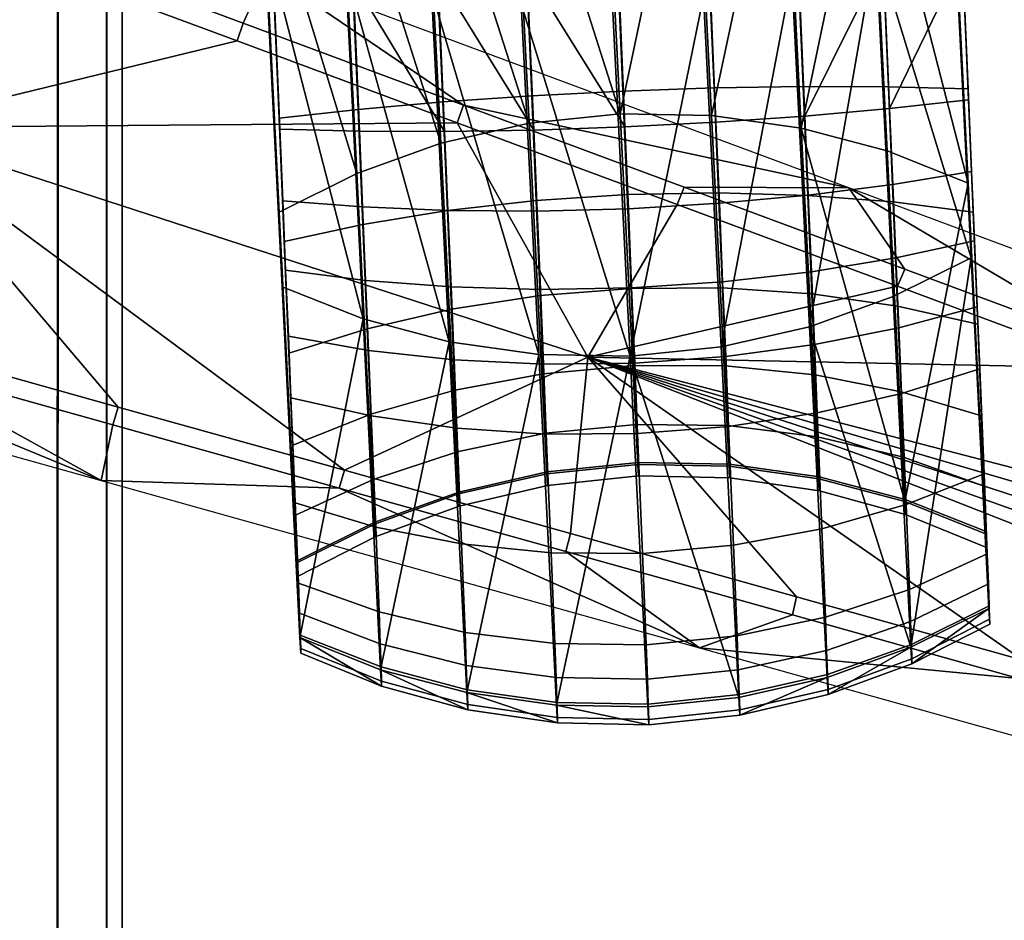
# Model space of a CAD drawing. Header units: millimetres. Extents: x -347 to 347, y -351 to 327.
# Tile 94 of 143: x 244 to 296, y -118 to -71. Entities that reach past the tile are written whole.
import ezdxf

# ---------------------------------------------------------------- set-up
doc = ezdxf.new("R2010")
doc.units = ezdxf.units.MM
doc.header["$MEASUREMENT"] = 0
for name, color, linetype in [('kolecka', 250, 'Continuous'), ('podnoz', 7, 'Continuous'), ('podrucky', 7, 'Continuous'), ('ram', 7, 'Continuous')]:
    doc.layers.add(name, color=color, linetype=linetype)

msp = doc.modelspace()

# ---------------------------------------------------------------- meshes
at = {"layer": 'kolecka'}
mesh = msp.add_polyface(dxfattribs=at)
corners = [(297.408, -112.737, 24.733), (297.408, -108.706, 15), (297.408, -111.203, 19.667), (297.408, -113.258, 30), (297.408, -112.778, 35.059), (297.408, -101.08, 7.433), (297.408, -91.316, 3.478), (297.408, -96.196, 4.895), (25, -346.98, 24.733), (25, -345.446, 19.667), (25, -342.949, 15), (25, -347.501, 30), (25, -347.021, 35.059), (25, -335.323, 7.433), (25, -330.439, 4.895), (25, -325.559, 3.478), (25, -339.593, 10.907), (25, -325.767, 56.48), (25, -305.5, 7.551), (25, -343.067, 44.823), (25, -345.604, 39.939), (25, -335.5, 52.449), (25, -339.593, 49.092), (25, -330.833, 54.946), (25, -320.5, 57.001), (25, -315.441, 56.521), (25, -315.233, 3.519), (25, -310.167, 5.054), (25, -297.934, 15.177), (25, -293.979, 24.941), (25, -295.395, 20.061), (25, -301.408, 10.907), (25, -294.02, 35.267), (25, -305.677, 52.567), (25, -298.051, 45), (25, -301.407, 49.093), (25, -310.561, 55.104), (25, -295.554, 40.333), (25, -293.499, 30), (25, -320.5, 3)]
mesh.append_faces([[corners[k] for k in face] for face in [(0, 1, 2, 2), (3, 4, 0, 0), (5, 1, 0, 0), (5, 6, 7, 7), (4, 5, 0, 0), (8, 9, 10, 10), (11, 8, 12, 12), (13, 8, 10, 10), (13, 14, 15, 15), (12, 8, 13, 13), (13, 10, 16, 16), (17, 13, 18, 18), (19, 20, 12, 12), (19, 21, 22, 22), (21, 19, 12, 12), (17, 23, 21, 21), (13, 21, 12, 12), (13, 17, 21, 21), (24, 17, 25, 25), (15, 26, 13, 13), (18, 13, 26, 26), (26, 27, 18, 18), (18, 25, 17, 17), (18, 28, 29, 29), (28, 30, 29, 29), (31, 28, 18, 18), (18, 29, 32, 32), (33, 34, 35, 35), (33, 36, 25, 25), (18, 33, 25, 25), (18, 34, 33, 33), (32, 37, 34, 34), (18, 32, 34, 34), (32, 29, 38, 38), (39, 26, 15, 15)]])
at = {"layer": 'podnoz'}
mesh = msp.add_polyface(dxfattribs=at)
corners = [(209.754, -54.429, 137.546), (209.529, -55.375, 138.45), (221.023, -59.646, 134.512), (221.27, -58.707, 133.604), (232.516, -63.916, 130.572), (232.785, -62.984, 129.661), (244.301, -67.26, 125.715), (244.01, -68.186, 126.63), (255.502, -72.455, 122.687), (255.814, -71.537, 121.769), (209.529, -55.375, 138.45), (199.975, -64.976, 140.531), (221.023, -59.646, 134.512), (232.516, -63.916, 130.572), (236.891, -76.971, 128.008), (255.502, -72.455, 122.687), (244.01, -68.186, 126.63), (266.994, -76.724, 118.742), (273.809, -88.966, 115.486), (232.785, -62.984, 129.661), (223.312, -56.287, 103.999), (221.27, -58.707, 133.604), (257.035, -68.824, 95.567), (244.301, -67.26, 125.715), (209.754, -54.429, 137.546), (192.363, -44.782, 111.435), (255.814, -71.537, 121.769), (201.688, -79.257, 137.546), (213.52, -82.565, 133.604), (213.871, -81.66, 134.512), (202.062, -78.359, 138.45), (225.348, -85.873, 129.661), (225.68, -84.961, 130.572), (237.178, -89.181, 125.715), (249.008, -92.489, 121.769), (249.293, -91.563, 122.687), (237.486, -88.262, 126.63), (260.836, -95.797, 117.822), (261.1, -94.864, 118.742), (202.062, -78.359, 138.45), (213.871, -81.66, 134.512), (225.68, -84.961, 130.572), (237.486, -88.262, 126.63), (249.293, -91.563, 122.687), (261.1, -94.864, 118.742), (225.348, -85.873, 129.661), (213.52, -82.565, 133.604), (213.748, -85.722, 103.999), (248.398, -95.401, 95.567), (237.178, -89.181, 125.715), (201.688, -79.257, 137.546), (249.008, -92.489, 121.769), (260.836, -95.797, 117.822)]
mesh.append_faces([[corners[k] for k in face] for face in [(0, 1, 2, 3), (3, 2, 4, 5), (6, 7, 8, 9), (5, 4, 7, 6), (10, 11, 12, 12), (11, 13, 12, 12), (14, 15, 16, 16), (15, 14, 17, 17), (11, 14, 13, 13), (13, 14, 16, 16), (18, 17, 14, 14), (19, 20, 21, 21), (22, 19, 23, 23), (21, 20, 24, 24), (25, 24, 20, 20), (22, 23, 26, 26), (20, 19, 22, 22), (27, 28, 29, 30), (28, 31, 32, 29), (33, 34, 35, 36), (34, 37, 38, 35), (31, 33, 36, 32), (39, 40, 11, 11), (11, 40, 41, 41), (14, 42, 43, 43), (43, 44, 14, 14), (11, 41, 14, 14), (41, 42, 14, 14), (45, 46, 47, 47), (48, 49, 45, 45), (46, 50, 47, 47), (48, 51, 49, 49), (48, 52, 51, 51), (47, 48, 45, 45)]])
mesh = msp.add_polyface(dxfattribs=at)
corners = [(255.814, -71.537, 121.769), (255.502, -72.455, 122.687), (266.994, -76.724, 118.742), (267.328, -75.814, 117.822), (278.844, -80.091, 113.874), (278.486, -80.992, 114.798), (289.977, -85.26, 110.852), (290.357, -84.367, 109.927), (301.469, -89.529, 106.908), (301.871, -88.643, 105.979), (273.809, -88.966, 115.486), (289.977, -85.26, 110.852), (278.486, -80.992, 114.798), (301.469, -89.529, 106.908), (311.434, -98.754, 102.963), (311.082, -99.858, 102.963), (310.725, -100.961, 102.963), (266.994, -76.724, 118.742), (267.328, -75.814, 117.822), (278.844, -80.091, 113.874), (287.434, -80.124, 87.672), (290.357, -84.367, 109.927), (301.871, -88.643, 105.979), (257.035, -68.824, 95.567), (315.275, -90.475, 80.197), (255.814, -71.537, 121.769), (272.664, -99.105, 113.874), (284.494, -102.413, 109.927), (284.711, -101.467, 110.852), (272.906, -98.166, 114.798), (296.322, -105.722, 105.979), (296.518, -104.769, 106.908), (260.836, -95.797, 117.822), (261.1, -94.864, 118.742), (308.324, -108.071, 102.963), (308.152, -109.03, 102.032), (236.891, -76.971, 128.008), (261.1, -94.864, 118.742), (272.906, -98.166, 114.798), (284.711, -101.467, 110.852), (296.518, -104.769, 106.908), (309.262, -105.361, 102.963), (310, -103.162, 102.963), (310.365, -102.062, 102.963), (260.836, -95.797, 117.822), (279.635, -104.127, 87.672), (272.664, -99.105, 113.874), (284.494, -102.413, 109.927), (296.322, -105.722, 105.979), (308.531, -109.573, 98.816), (308.152, -109.03, 102.032), (248.398, -95.401, 95.567), (308.242, -112.119, 80.197)]
mesh.append_faces([[corners[k] for k in face] for face in [(0, 1, 2, 3), (4, 5, 6, 7), (7, 6, 8, 9), (3, 2, 5, 4), (10, 11, 12, 12), (13, 11, 10, 10), (10, 14, 13, 13), (10, 15, 14, 14), (10, 16, 15, 15), (10, 12, 17, 17), (18, 19, 20, 20), (21, 20, 19, 19), (22, 20, 21, 21), (18, 20, 23, 23), (24, 20, 22, 22), (23, 25, 18, 18), (26, 27, 28, 29), (27, 30, 31, 28), (32, 26, 29, 33), (34, 31, 30, 35), (10, 36, 37, 37), (10, 38, 39, 39), (40, 10, 39, 39), (41, 42, 40, 40), (10, 40, 42, 42), (10, 42, 43, 43), (10, 43, 16, 16), (10, 37, 38, 38), (44, 45, 46, 46), (47, 46, 45, 45), (48, 47, 45, 45), (49, 50, 48, 48), (44, 51, 45, 45), (52, 48, 45, 45)]])
at = {"layer": 'podrucky'}
mesh = msp.add_polyface(dxfattribs=at)
corners = [(256.781, -63.635, 480.818), (256.871, -65.626, 485.005), (256.623, -59.852, 482.266), (256.713, -61.79, 486.173), (256.775, -63.097, 490.335), (256.938, -66.992, 489.435), (257.859, -85.292, 568.831), (257.729, -77.059, 687.087), (257.416, -69.653, 687.301), (257.424, -70.001, 683.317), (270.02, -63.664, 474.167), (269.854, -59.951, 470.131), (274.621, -59.952, 469.905), (274.785, -63.696, 473.974), (265.342, -63.171, 474.721), (265.182, -59.548, 470.783), (270.156, -66.726, 478.717), (274.926, -66.784, 478.561), (265.477, -66.159, 479.16), (260.988, -65.112, 479.871), (260.859, -62.244, 475.61), (270.26, -68.979, 483.453), (275.031, -69.054, 483.337), (265.578, -68.357, 483.782), (261.086, -67.221, 484.306), (270.336, -70.524, 488.466), (275.105, -70.612, 488.39), (265.65, -69.864, 488.672), (256.781, -63.635, 480.818), (256.871, -65.626, 485.005), (256.658, -60.928, 476.796), (261.156, -68.668, 489), (256.938, -66.992, 489.435), (262.076, -86.968, 568.396), (270.988, -77.107, 691.22), (270.633, -68.728, 691.463), (265.986, -69.001, 690.596), (261.553, -69.312, 689.188), (266.332, -77.177, 690.359), (257.729, -77.059, 687.087), (261.883, -77.159, 688.961), (257.416, -69.653, 687.301), (260.779, -59.852, 486.876), (256.775, -63.097, 490.335), (260.838, -61.071, 490.755), (256.713, -61.79, 486.173), (275.496, -76.256, 570.709), (274.576, -57.956, 491.313), (269.83, -58.447, 491.255), (270.75, -76.747, 570.651), (265.217, -59.5, 491.066), (266.137, -77.8, 570.462), (261.758, -79.371, 570.151), (275.416, -69.632, 678.8), (275.645, -75.072, 678.643), (270.889, -75.316, 678.946), (270.656, -69.808, 679.106), (266.248, -75.639, 679.825), (266.006, -69.928, 679.99), (261.822, -76.032, 681.239), (261.566, -69.992, 681.414), (257.697, -76.482, 683.129), (257.424, -70.001, 683.317)]
mesh.append_faces([[corners[k] for k in face] for face in [(0, 1, 2, 2), (2, 1, 3, 3), (4, 3, 5, 5), (1, 5, 3, 3), (6, 4, 5, 5), (7, 8, 9, 9), (10, 11, 12, 13), (14, 15, 11, 10), (16, 10, 13, 17), (18, 14, 10, 16), (19, 20, 14, 18), (21, 16, 17, 22), (23, 18, 16, 21), (24, 19, 18, 23), (25, 22, 26, 26), (27, 23, 21, 21), (28, 19, 24, 29), (19, 28, 30, 20), (24, 23, 31, 31), (25, 27, 21, 21), (27, 31, 23, 23), (24, 31, 32, 32), (24, 32, 29, 29), (25, 21, 22, 22), (31, 33, 32, 32), (34, 35, 36, 36), (37, 38, 36, 36), (39, 40, 37, 41), (42, 43, 44, 44), (42, 45, 43, 43), (46, 47, 48, 48), (49, 48, 50, 50), (51, 50, 44, 44), (52, 44, 43, 43), (50, 51, 49, 49), (48, 49, 46, 46), (53, 54, 55, 56), (56, 55, 57, 58), (59, 60, 58, 57), (61, 62, 60, 59)]])
mesh = msp.add_polyface(dxfattribs=at)
corners = [(292.748, -62.114, 480.752), (292.59, -58.332, 482.199), (292.84, -64.105, 484.938), (292.68, -60.269, 486.107), (292.742, -61.577, 490.268), (292.906, -65.471, 489.369), (293.826, -83.771, 568.765), (293.383, -68.132, 687.235), (293.697, -75.539, 687.02), (293.391, -68.48, 683.25), (293.664, -74.961, 683.062), (274.785, -63.696, 473.974), (274.621, -59.952, 469.905), (279.371, -59.548, 470.113), (279.535, -63.261, 474.149), (284.289, -65.363, 479.126), (284.156, -62.375, 474.686), (288.547, -61.073, 475.559), (288.676, -63.941, 479.82), (279.674, -66.324, 478.7), (274.926, -66.784, 478.561), (284.391, -67.561, 483.747), (288.773, -66.05, 484.255), (279.777, -68.576, 483.436), (275.031, -69.054, 483.337), (292.627, -59.407, 476.73), (292.748, -62.114, 480.752), (292.84, -64.105, 484.938), (284.465, -69.069, 488.637), (279.852, -70.121, 488.448), (288.844, -67.497, 488.949), (292.906, -65.471, 489.369), (275.105, -70.612, 488.39), (285.385, -87.369, 568.033), (293.383, -68.132, 687.235), (289.24, -68.141, 689.137), (289.572, -75.988, 688.91), (284.801, -68.205, 690.561), (285.146, -76.381, 690.324), (275.748, -76.949, 691.506), (280.504, -76.705, 691.203), (280.15, -68.325, 691.446), (275.391, -68.501, 691.751), (270.633, -68.728, 691.463), (288.525, -59.9, 490.703), (293.664, -79.877, 569.664), (292.742, -61.577, 490.268), (279.346, -58.045, 491.237), (280.266, -76.345, 570.634), (284.031, -58.704, 491.031), (284.951, -77.004, 570.427), (274.576, -57.956, 491.313), (275.496, -76.256, 570.709), (285.062, -74.844, 679.79), (284.82, -69.132, 679.956), (289.254, -68.821, 681.363), (289.51, -74.861, 681.188), (293.391, -68.48, 683.25), (293.664, -74.961, 683.062), (280.406, -74.913, 678.928), (280.174, -69.405, 679.088), (275.645, -75.072, 678.643), (275.416, -69.632, 678.8), (289.445, -78.2, 570.099)]
mesh.append_faces([[corners[k] for k in face] for face in [(0, 1, 2, 2), (1, 3, 2, 2), (4, 5, 3, 3), (2, 3, 5, 5), (6, 5, 4, 4), (7, 8, 9, 9), (8, 10, 9, 9), (11, 12, 13, 14), (15, 16, 17, 18), (19, 14, 16, 15), (20, 11, 14, 19), (21, 15, 18, 22), (23, 19, 15, 21), (24, 20, 19, 23), (17, 25, 26, 18), (27, 22, 18, 26), (28, 23, 21, 21), (29, 24, 23, 23), (22, 30, 21, 21), (22, 27, 31, 31), (22, 31, 30, 30), (24, 29, 32, 32), (23, 28, 29, 29), (21, 30, 28, 28), (33, 28, 30, 30), (34, 35, 36, 36), (35, 37, 38, 38), (39, 40, 41, 42), (40, 38, 37, 41), (43, 39, 42, 42), (44, 45, 46, 46), (47, 48, 49, 49), (49, 50, 44, 44), (51, 52, 47, 47), (47, 52, 48, 48), (49, 48, 50, 50), (53, 54, 55, 56), (56, 55, 57, 58), (59, 60, 54, 53), (61, 62, 60, 59), (50, 63, 44, 44)]])
mesh = msp.add_polyface(dxfattribs=at)
corners = [(292.742, -61.577, 490.268), (293.664, -79.877, 569.664), (293.826, -83.771, 568.765), (293.664, -74.961, 683.062), (293.697, -75.539, 687.02), (293.854, -79.276, 686.243), (294.004, -82.894, 685.026), (294.146, -86.341, 683.385), (293.934, -81.397, 681.317), (294.176, -87.237, 678.097), (288.844, -67.497, 488.949), (292.906, -65.471, 489.369), (293.826, -83.771, 568.765), (279.852, -70.121, 488.448), (284.465, -69.069, 488.637), (280.771, -88.421, 567.844), (285.385, -87.369, 568.033), (276.025, -88.912, 567.786), (275.105, -70.612, 488.39), (270.336, -70.524, 488.466), (285.484, -84.5, 688.123), (285.643, -88.305, 686.312), (290.049, -87.433, 685.059), (289.898, -83.781, 686.797), (280.852, -85.026, 688.946), (281.014, -88.926, 687.09), (276.1, -85.338, 689.231), (276.262, -89.27, 687.36), (285.318, -80.506, 689.466), (289.738, -79.948, 688.086), (280.682, -80.932, 690.323), (275.928, -81.211, 690.619), (285.146, -76.381, 690.324), (289.572, -75.988, 688.91), (280.504, -76.705, 691.203), (275.748, -76.949, 691.506), (293.854, -79.276, 686.243), (294.004, -82.894, 685.026), (293.697, -75.539, 687.02), (294.146, -86.341, 683.385), (289.24, -68.141, 689.137), (293.383, -68.132, 687.235), (275.496, -76.256, 570.709), (276.416, -94.556, 650.105), (281.188, -94.645, 650.03), (280.266, -76.345, 570.634), (285.871, -95.304, 649.823), (284.951, -77.004, 570.427), (285.299, -80.516, 678.252), (289.762, -80.86, 679.561), (289.984, -86.304, 676.56), (285.512, -85.663, 675.414), (280.635, -80.383, 677.445), (280.84, -85.347, 674.709), (275.871, -80.473, 677.178), (276.074, -85.375, 674.476), (285.062, -74.844, 679.79), (289.51, -74.861, 681.188), (280.406, -74.913, 678.928), (275.645, -75.072, 678.643), (293.934, -81.397, 681.317), (294.176, -87.237, 678.097), (293.664, -74.961, 683.062), (293.664, -79.877, 569.664), (288.525, -59.9, 490.703), (289.445, -78.2, 570.099), (290.367, -96.5, 649.496), (289.764, -85.797, 568.345)]
mesh.append_faces([[corners[k] for k in face] for face in [(0, 1, 2, 2), (3, 4, 5, 5), (6, 7, 8, 8), (9, 8, 7, 7), (8, 5, 6, 6), (3, 5, 8, 8), (10, 11, 12, 12), (13, 14, 15, 15), (16, 15, 14, 14), (17, 18, 13, 13), (19, 18, 17, 17), (17, 13, 15, 15), (20, 21, 22, 23), (24, 25, 21, 20), (26, 27, 25, 24), (28, 20, 23, 29), (30, 24, 20, 28), (31, 26, 24, 30), (32, 28, 29, 33), (34, 30, 28, 32), (35, 31, 30, 34), (36, 29, 23, 37), (38, 33, 29, 36), (37, 23, 22, 39), (33, 40, 32, 32), (38, 41, 33, 33), (42, 43, 44, 45), (45, 44, 46, 47), (48, 49, 50, 51), (52, 48, 51, 53), (54, 52, 53, 55), (56, 57, 49, 48), (58, 56, 48, 52), (59, 58, 52, 54), (60, 61, 50, 49), (62, 60, 49, 57), (63, 64, 65, 65), (47, 66, 65, 65), (10, 12, 67, 67), (10, 67, 16, 16)]])
mesh = msp.add_polyface(dxfattribs=at)
corners = [(256.775, -63.097, 490.335), (257.859, -85.292, 568.831), (257.695, -81.398, 569.731), (258.207, -88.758, 678.164), (258.18, -87.862, 683.452), (257.965, -82.918, 681.383), (257.697, -76.482, 683.129), (257.729, -77.059, 687.087), (257.424, -70.001, 683.317), (257.885, -80.797, 686.309), (258.035, -84.415, 685.092), (270.336, -70.524, 488.466), (271.256, -88.823, 567.862), (265.65, -69.864, 488.672), (266.57, -88.164, 568.068), (261.156, -68.668, 489), (276.025, -88.912, 567.786), (262.076, -86.968, 568.396), (256.938, -66.992, 489.435), (257.859, -85.292, 568.831), (271.336, -85.428, 688.964), (271.496, -89.328, 687.108), (276.262, -89.27, 687.36), (276.1, -85.338, 689.231), (266.672, -85.296, 688.157), (266.828, -89.101, 686.346), (262.209, -84.951, 686.848), (262.359, -88.604, 685.11), (271.164, -81.335, 690.341), (275.928, -81.211, 690.619), (266.504, -81.302, 689.501), (262.049, -81.118, 688.137), (270.988, -77.107, 691.22), (275.748, -76.949, 691.506), (266.332, -77.177, 690.359), (261.883, -77.159, 688.961), (258.035, -84.415, 685.092), (258.18, -87.862, 683.452), (257.885, -80.797, 686.309), (257.729, -77.059, 687.087), (265.986, -69.001, 690.596), (261.553, -69.312, 689.188), (270.633, -68.728, 691.463), (266.137, -77.8, 570.462), (267.059, -96.1, 649.858), (271.67, -95.047, 650.047), (270.75, -76.747, 570.651), (256.775, -63.097, 490.335), (257.695, -81.398, 569.731), (261.758, -79.371, 570.151), (260.838, -61.071, 490.755), (276.416, -94.556, 650.105), (275.496, -76.256, 570.709), (271.117, -80.786, 677.463), (275.871, -80.473, 677.178), (276.074, -85.375, 674.476), (271.322, -85.75, 674.726), (266.484, -81.311, 678.287), (266.697, -86.458, 675.449), (262.072, -82.031, 679.612), (262.297, -87.474, 676.611), (270.889, -75.316, 678.946), (275.645, -75.072, 678.643), (266.248, -75.639, 679.825), (261.822, -76.032, 681.239), (258.207, -88.758, 678.164), (257.965, -82.918, 681.383), (257.697, -76.482, 683.129)]
mesh.append_faces([[corners[k] for k in face] for face in [(0, 1, 2, 2), (3, 4, 5, 5), (6, 7, 8, 8), (9, 6, 5, 5), (9, 7, 6, 6), (9, 5, 10, 10), (10, 5, 4, 4), (11, 12, 13, 13), (14, 15, 13, 13), (12, 11, 16, 16), (15, 14, 17, 17), (18, 17, 19, 19), (13, 12, 14, 14), (20, 21, 22, 23), (24, 25, 21, 20), (26, 27, 25, 24), (28, 20, 23, 29), (30, 24, 20, 28), (31, 26, 24, 30), (32, 28, 29, 33), (34, 30, 28, 32), (35, 31, 30, 34), (26, 36, 37, 27), (31, 38, 36, 26), (38, 31, 35, 39), (32, 40, 34, 34), (34, 41, 35, 35), (42, 32, 33, 33), (43, 44, 45, 46), (47, 48, 49, 49), (50, 49, 43, 43), (51, 52, 46, 45), (53, 54, 55, 56), (57, 53, 56, 58), (59, 57, 58, 60), (61, 62, 54, 53), (63, 61, 53, 57), (64, 63, 57, 59), (59, 60, 65, 66), (66, 67, 64, 59)]])
mesh = msp.add_polyface(dxfattribs=at)
corners = [(293.826, -83.771, 568.765), (293.664, -79.877, 569.664), (294.746, -102.071, 648.161), (294.584, -98.177, 649.06), (294.502, -95.045, 676.35), (294.668, -99.226, 670.227), (294.369, -92.029, 673.726), (294.514, -95.688, 668.368), (294.279, -89.568, 681.346), (294.176, -87.237, 678.097), (294.146, -86.341, 683.385), (280.771, -88.421, 567.844), (281.691, -106.721, 647.24), (276.025, -88.912, 567.786), (294.746, -102.071, 648.161), (290.684, -104.097, 647.741), (293.826, -83.771, 568.765), (286.305, -105.669, 647.43), (285.385, -87.369, 568.033), (285.789, -91.868, 684.061), (286.035, -97.913, 678.546), (290.426, -96.654, 677.606), (290.189, -90.852, 682.898), (281.164, -92.577, 684.783), (281.416, -98.773, 679.132), (276.414, -92.952, 685.034), (276.668, -99.199, 679.336), (285.643, -88.305, 686.312), (290.049, -87.433, 685.059), (281.014, -88.926, 687.09), (276.262, -89.27, 687.36), (294.502, -95.045, 676.35), (294.279, -89.568, 681.346), (294.146, -86.341, 683.385), (293.664, -79.877, 569.664), (290.367, -96.5, 649.496), (294.584, -98.177, 649.06), (284.951, -77.004, 570.427), (285.871, -95.304, 649.823), (285.889, -95.202, 661.343), (290.385, -96.392, 661.679), (290.406, -97.167, 655.507), (285.908, -95.935, 655.508), (281.203, -94.546, 661.139), (281.223, -95.253, 655.511), (276.434, -94.459, 661.076), (276.453, -95.156, 655.518), (285.811, -93.11, 666.84), (290.301, -94.18, 667.492), (281.129, -92.529, 666.44), (276.357, -92.467, 666.31), (285.684, -89.886, 671.562), (290.168, -90.77, 672.486), (281.004, -89.42, 670.993), (276.236, -89.397, 670.807), (285.512, -85.663, 675.414), (289.984, -86.304, 676.56), (280.84, -85.347, 674.709), (276.074, -85.375, 674.476), (281.188, -94.645, 650.03), (294.514, -95.688, 668.368), (294.604, -98.061, 662.131), (294.369, -92.029, 673.726), (294.176, -87.237, 678.097), (276.416, -94.556, 650.105), (289.445, -78.2, 570.099), (289.764, -85.797, 568.345)]
mesh.append_faces([[corners[k] for k in face] for face in [(0, 1, 2, 2), (2, 1, 3, 3), (4, 5, 6, 6), (7, 6, 5, 5), (8, 4, 9, 9), (6, 9, 4, 4), (10, 8, 9, 9), (11, 12, 13, 13), (14, 15, 16, 16), (15, 17, 18, 18), (19, 20, 21, 22), (23, 24, 20, 19), (25, 26, 24, 23), (27, 19, 22, 28), (29, 23, 19, 27), (30, 25, 23, 29), (21, 31, 32, 22), (33, 28, 22, 32), (34, 35, 36, 36), (37, 38, 35, 35), (39, 40, 41, 42), (43, 39, 42, 44), (45, 43, 44, 46), (47, 48, 40, 39), (49, 47, 39, 43), (50, 49, 43, 45), (51, 52, 48, 47), (53, 51, 47, 49), (54, 53, 49, 50), (55, 56, 52, 51), (57, 55, 51, 53), (58, 57, 53, 54), (38, 42, 41, 35), (42, 38, 59, 44), (60, 61, 40, 48), (62, 60, 48, 52), (52, 56, 63, 62), (44, 59, 64, 46), (34, 65, 35, 35), (15, 66, 16, 16), (15, 18, 66, 66)]])
mesh = msp.add_polyface(dxfattribs=at)
corners = [(257.859, -85.292, 568.831), (258.779, -103.592, 648.227), (257.695, -81.398, 569.731), (258.617, -99.698, 649.127), (258.535, -96.566, 676.417), (258.312, -91.089, 681.412), (258.207, -88.758, 678.164), (258.402, -93.55, 673.792), (258.18, -87.862, 683.452), (258.699, -100.747, 670.293), (258.547, -97.208, 668.434), (276.945, -107.212, 647.182), (272.176, -107.124, 647.258), (276.025, -88.912, 567.786), (271.256, -88.823, 567.862), (267.492, -106.464, 647.464), (266.57, -88.164, 568.068), (262.996, -105.268, 647.792), (262.076, -86.968, 568.396), (258.779, -103.592, 648.227), (257.859, -85.292, 568.831), (271.646, -92.979, 684.801), (271.898, -99.175, 679.149), (276.668, -99.199, 679.336), (276.414, -92.952, 685.034), (266.977, -92.664, 684.095), (267.221, -98.709, 678.581), (262.5, -92.023, 682.949), (262.736, -97.825, 677.657), (271.496, -89.328, 687.108), (276.262, -89.27, 687.36), (266.828, -89.101, 686.346), (262.359, -88.604, 685.11), (258.312, -91.089, 681.412), (258.535, -96.566, 676.417), (258.18, -87.862, 683.452), (257.695, -81.398, 569.731), (258.617, -99.698, 649.127), (262.678, -97.671, 649.547), (261.758, -79.371, 570.151), (267.059, -96.1, 649.858), (266.137, -77.8, 570.462), (271.688, -94.949, 661.157), (276.434, -94.459, 661.076), (276.453, -95.156, 655.518), (271.707, -95.655, 655.529), (267.074, -95.998, 661.378), (267.094, -96.73, 655.542), (262.695, -97.563, 661.73), (262.717, -98.338, 655.558), (271.611, -92.932, 666.457), (276.357, -92.467, 666.31), (266.996, -93.906, 666.874), (262.613, -95.351, 667.543), (271.488, -89.822, 671.011), (276.236, -89.397, 670.807), (266.869, -90.682, 671.596), (262.479, -91.941, 672.537), (271.322, -85.75, 674.726), (276.074, -85.375, 674.476), (266.697, -86.458, 675.449), (262.297, -87.474, 676.611), (271.67, -95.047, 650.047), (276.416, -94.556, 650.105), (258.635, -99.582, 662.198), (258.547, -97.208, 668.434), (258.402, -93.55, 673.792), (258.207, -88.758, 678.164)]
mesh.append_faces([[corners[k] for k in face] for face in [(0, 1, 2, 2), (1, 3, 2, 2), (4, 5, 6, 6), (7, 4, 6, 6), (8, 6, 5, 5), (9, 4, 7, 7), (10, 9, 7, 7), (11, 12, 13, 13), (13, 12, 14, 14), (15, 16, 14, 14), (16, 17, 18, 18), (18, 19, 20, 20), (21, 22, 23, 24), (25, 26, 22, 21), (27, 28, 26, 25), (29, 21, 24, 30), (31, 25, 21, 29), (32, 27, 25, 31), (27, 33, 34, 28), (32, 35, 33, 27), (36, 37, 38, 39), (39, 38, 40, 41), (42, 43, 44, 45), (46, 42, 45, 47), (48, 46, 47, 49), (50, 51, 43, 42), (52, 50, 42, 46), (53, 52, 46, 48), (54, 55, 51, 50), (56, 54, 50, 52), (57, 56, 52, 53), (58, 59, 55, 54), (60, 58, 54, 56), (61, 60, 56, 57), (62, 45, 44, 63), (38, 49, 47, 40), (45, 62, 40, 47), (53, 48, 64, 65), (65, 66, 57, 53), (61, 57, 66, 67)]])
mesh = msp.add_polyface(dxfattribs=at)
corners = [(258.828, -104.409, 655.598), (258.658, -100.413, 655.576), (258.617, -99.698, 649.127), (258.824, -104.16, 659.41), (258.635, -99.582, 662.198), (258.801, -103.459, 663.166), (258.779, -103.592, 648.227), (258.76, -102.316, 666.81), (258.699, -100.747, 670.293), (258.547, -97.208, 668.434), (271.256, -88.823, 567.862), (272.176, -107.124, 647.258), (267.492, -106.464, 647.464), (266.57, -88.164, 568.068), (262.996, -105.268, 647.792), (262.076, -86.968, 568.396), (258.779, -103.592, 648.227), (272.227, -107.766, 659.91), (272.23, -108.049, 655.597), (277.002, -108.145, 655.59), (276.996, -107.86, 659.938), (267.541, -107.092, 659.809), (267.545, -107.367, 655.601), (263.043, -105.87, 659.64), (263.047, -106.135, 655.601), (272.201, -106.974, 664.158), (276.971, -107.061, 664.221), (267.516, -106.318, 663.954), (263.02, -105.128, 663.618), (272.152, -105.68, 668.282), (276.924, -105.757, 668.379), (267.469, -105.056, 667.977), (262.977, -103.917, 667.48), (272.086, -103.905, 672.222), (276.855, -103.967, 672.351), (267.402, -103.324, 671.822), (262.912, -102.254, 671.169), (271.898, -99.175, 679.149), (276.668, -99.199, 679.336), (267.221, -98.709, 678.581), (262.736, -97.825, 677.657), (258.801, -103.459, 663.166), (258.824, -104.16, 659.41), (258.76, -102.316, 666.81), (258.828, -104.409, 655.598), (258.699, -100.747, 670.293), (258.535, -96.566, 676.417), (258.617, -99.698, 649.127), (258.658, -100.413, 655.576), (262.717, -98.338, 655.558), (262.678, -97.671, 649.547), (262.695, -97.563, 661.73), (258.635, -99.582, 662.198)]
mesh.append_faces([[corners[k] for k in face] for face in [(0, 1, 2, 2), (3, 4, 1, 1), (1, 0, 3, 3), (3, 5, 4, 4), (0, 2, 6, 6), (7, 4, 5, 5), (8, 9, 7, 7), (4, 7, 9, 9), (10, 11, 12, 12), (13, 12, 14, 14), (15, 14, 16, 16), (17, 18, 19, 20), (21, 22, 18, 17), (23, 24, 22, 21), (25, 17, 20, 26), (27, 21, 17, 25), (28, 23, 21, 27), (29, 25, 26, 30), (31, 27, 25, 29), (32, 28, 27, 31), (33, 29, 30, 34), (35, 31, 29, 33), (36, 32, 31, 35), (37, 33, 34, 38), (39, 35, 33, 37), (40, 36, 35, 39), (19, 18, 11, 11), (12, 11, 18, 18), (12, 22, 14, 14), (14, 24, 16, 16), (18, 22, 12, 12), (14, 22, 24, 24), (28, 41, 42, 23), (32, 43, 41, 28), (23, 42, 44, 24), (36, 45, 43, 32), (45, 36, 40, 46), (16, 24, 44, 44), (47, 48, 49, 50), (51, 49, 48, 52)]])
mesh = msp.add_polyface(dxfattribs=at)
corners = [(294.795, -102.888, 655.532), (294.584, -98.177, 649.06), (294.625, -98.892, 655.51), (294.727, -100.795, 666.744), (294.604, -98.061, 662.131), (294.514, -95.688, 668.368), (294.791, -102.639, 659.344), (294.77, -101.938, 663.099), (294.746, -102.071, 648.161), (294.668, -99.226, 670.227), (280.771, -88.421, 567.844), (285.385, -87.369, 568.033), (286.305, -105.669, 647.43), (281.691, -106.721, 647.24), (276.945, -107.212, 647.182), (276.025, -88.912, 567.786), (286.355, -106.296, 659.774), (286.359, -106.571, 655.566), (290.736, -104.964, 655.55), (290.732, -104.699, 659.589), (281.742, -107.364, 659.892), (281.746, -107.646, 655.579), (276.996, -107.86, 659.938), (277.002, -108.145, 655.59), (286.33, -105.522, 663.919), (290.707, -103.957, 663.567), (281.717, -106.571, 664.141), (276.971, -107.061, 664.221), (286.283, -104.26, 667.943), (290.664, -102.746, 667.429), (281.67, -105.278, 668.264), (276.924, -105.757, 668.379), (286.217, -102.528, 671.787), (290.602, -101.084, 671.118), (281.602, -103.503, 672.204), (276.855, -103.967, 672.351), (286.035, -97.913, 678.546), (290.426, -96.654, 677.606), (281.416, -98.773, 679.132), (276.668, -99.199, 679.336), (290.684, -104.097, 647.741), (294.746, -102.071, 648.161), (294.795, -102.888, 655.532), (294.791, -102.639, 659.344), (294.77, -101.938, 663.099), (294.668, -99.226, 670.227), (294.727, -100.795, 666.744), (294.502, -95.045, 676.35), (272.176, -107.124, 647.258), (294.625, -98.892, 655.51), (294.584, -98.177, 649.06), (290.367, -96.5, 649.496), (290.406, -97.167, 655.507), (290.385, -96.392, 661.679), (294.604, -98.061, 662.131)]
mesh.append_faces([[corners[k] for k in face] for face in [(0, 1, 2, 2), (3, 4, 5, 5), (4, 6, 2, 2), (2, 6, 0, 0), (3, 7, 4, 4), (7, 6, 4, 4), (0, 8, 1, 1), (9, 3, 5, 5), (10, 11, 12, 13), (13, 14, 15, 15), (16, 17, 18, 19), (20, 21, 17, 16), (22, 23, 21, 20), (24, 16, 19, 25), (26, 20, 16, 24), (27, 22, 20, 26), (28, 24, 25, 29), (30, 26, 24, 28), (31, 27, 26, 30), (32, 28, 29, 33), (34, 30, 28, 32), (35, 31, 30, 34), (36, 32, 33, 37), (38, 34, 32, 36), (39, 35, 34, 38), (40, 41, 18, 18), (42, 18, 41, 41), (18, 42, 43, 19), (17, 12, 40, 40), (13, 12, 21, 21), (12, 17, 21, 21), (17, 40, 18, 18), (44, 25, 19, 43), (45, 33, 29, 46), (47, 37, 33, 45), (46, 29, 25, 44), (21, 23, 14, 13), (23, 48, 14, 14), (49, 50, 51, 52), (52, 53, 54, 49)]])
at = {"layer": 'ram'}
mesh = msp.add_polyface(dxfattribs=at)
corners = [(253.738, 7.55, 462.984), (243.746, 7.127, 463.002), (243.787, 6.318, 466.285), (253.777, 6.74, 466.266), (243.895, 3.864, 468.608), (253.887, 4.286, 468.589), (244.035, 0.545, 469.234), (254.027, 0.967, 469.216), (244.166, -2.586, 467.965), (254.156, -2.163, 467.947), (244.244, -4.534, 465.204), (254.234, -4.112, 465.185), (244.244, -4.682, 461.826), (254.234, -4.259, 461.808), (244.166, -2.982, 458.905), (254.156, -2.559, 458.886), (244.035, 0.027, 457.368), (254.027, 0.449, 457.349), (243.895, 3.388, 457.703), (253.887, 3.81, 457.684), (243.787, 6.035, 459.803), (253.777, 6.457, 459.785), (233.742, -137.777, 486.178), (229.85, -138.005, 483.62), (229.848, -160.563, 485.603), (233.742, -160.347, 488.162), (237.975, -137.705, 486.991), (237.973, -160.277, 488.975), (242.209, -137.777, 486.195), (242.209, -160.344, 488.178), (246.113, -138.005, 483.652), (246.111, -160.557, 485.634), (248.682, -138.352, 479.774), (248.68, -160.884, 481.754), (249.496, -138.728, 475.559), (249.496, -161.24, 477.538), (248.697, -139.105, 471.341), (248.697, -161.595, 473.318), (246.145, -139.453, 467.453), (246.145, -161.924, 469.428), (242.25, -139.681, 464.895), (242.25, -162.141, 466.869), (233.75, -43.701, 477.844), (229.857, -43.927, 475.286), (237.982, -43.629, 478.657), (242.217, -43.7, 477.861), (246.121, -43.925, 475.317), (248.688, -44.268, 471.439), (249.504, -44.641, 467.224), (248.705, -45.014, 463.006), (246.152, -45.357, 459.117), (242.258, -45.583, 456.559), (238.027, -45.655, 455.746), (238.02, -139.753, 464.082), (233.951, -45.59, 456.481), (233.943, -139.687, 464.817), (230.145, -45.381, 458.84), (230.137, -139.475, 467.175), (227.52, -45.058, 462.493), (227.514, -139.148, 470.829), (233.754, 50.379, 469.578), (229.859, 50.156, 467.019), (237.984, 50.45, 470.39), (242.219, 50.381, 469.594), (246.123, 50.159, 467.051), (248.691, 49.82, 463.172), (249.508, 49.452, 458.956), (248.707, 49.084, 454.737), (246.154, 48.745, 450.849), (242.262, 48.521, 448.29), (238.029, 48.45, 447.477), (233.953, 48.515, 448.213), (230.146, 48.72, 450.571), (227.523, 49.039, 454.225), (239.908, -123.545, 472.533), (236.092, -123.466, 475.764), (236.092, -143.46, 476.252), (239.908, -143.539, 473.022), (239.908, -103.551, 472.044), (236.092, -103.472, 475.275)]
mesh.append_faces([[corners[k] for k in face] for face in [(0, 1, 2, 3), (3, 2, 4, 5), (5, 4, 6, 7), (7, 6, 8, 9), (9, 8, 10, 11), (11, 10, 12, 13), (13, 12, 14, 15), (15, 14, 16, 17), (17, 16, 18, 19), (19, 18, 20, 21), (21, 20, 1, 0), (22, 23, 24, 25), (26, 22, 25, 27), (28, 26, 27, 29), (30, 28, 29, 31), (32, 30, 31, 33), (34, 32, 33, 35), (36, 34, 35, 37), (38, 36, 37, 39), (40, 38, 39, 41), (42, 43, 23, 22), (44, 42, 22, 26), (45, 44, 26, 28), (46, 45, 28, 30), (47, 46, 30, 32), (48, 47, 32, 34), (49, 48, 34, 36), (50, 49, 36, 38), (51, 50, 38, 40), (52, 51, 40, 53), (54, 52, 53, 55), (56, 54, 55, 57), (58, 56, 57, 59), (60, 61, 43, 42), (62, 60, 42, 44), (63, 62, 44, 45), (64, 63, 45, 46), (65, 64, 46, 47), (66, 65, 47, 48), (67, 66, 48, 49), (68, 67, 49, 50), (69, 68, 50, 51), (70, 69, 51, 52), (71, 70, 52, 54), (72, 71, 54, 56), (73, 72, 56, 58), (74, 75, 76, 77), (78, 79, 75, 74)]])

doc.saveas('drawing.dxf')
